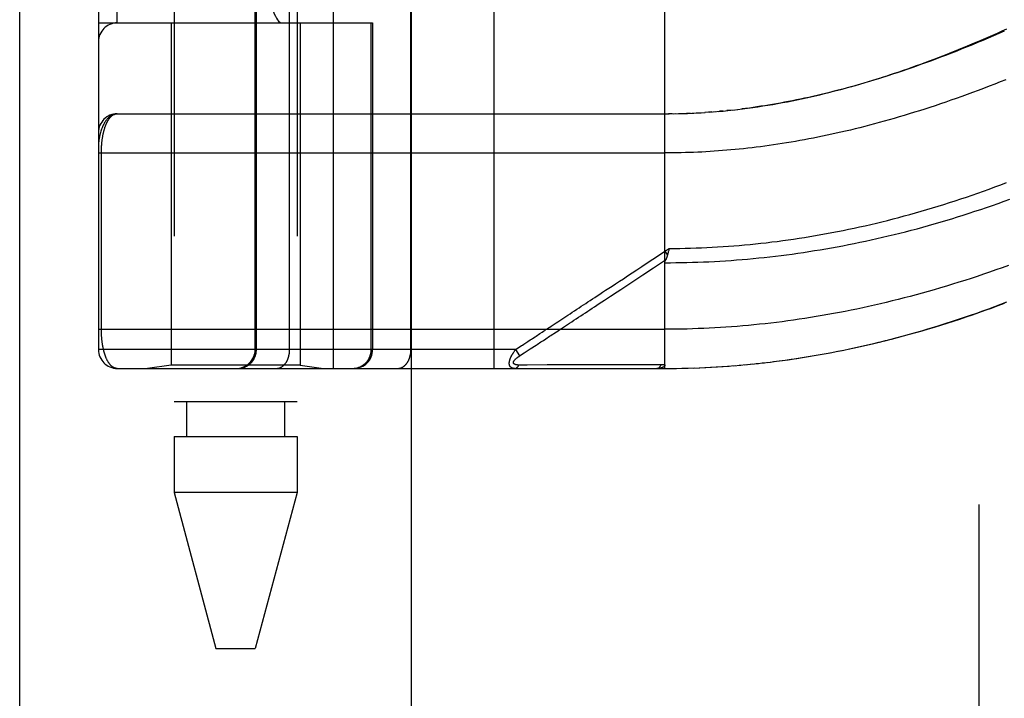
# Model space of a CAD drawing. Header units: inches. Extents: x 0 to 176, y 0 to 114.
# Tile 39 of 102: x 38.13 to 39.7, y 45.82 to 46.9. Entities that reach past the tile are written whole.
import ezdxf

# ---------------------------------------------------------------- set-up
doc = ezdxf.new("R2010")
doc.units = ezdxf.units.IN
doc.header["$LTSCALE"] = 9.696296
doc.header["$MEASUREMENT"] = 0
doc.linetypes.add('HIDDEN', pattern=[0.2, 0.1, -0.1])
doc.layers.get('0').update_dxf_attribs({"linetype": 'CONTINUOUS'})
doc.layers.add('DOOR_ASSEMBLY', color=7, linetype='CONTINUOUS')
doc.layers.add('SUBPANEL', color=7, linetype='CONTINUOUS')

msp = doc.modelspace()

# ---------------------------------------------------------------- linework, layer by layer
at = {"color": 3, "linetype": 'Continuous'}
msp.add_line((38.1258, 26.1895), (38.1258, 89.1933), dxfattribs=at)
at = {"layer": 'DOOR_ASSEMBLY', "color": 3, "linetype": 'Continuous'}
msp.add_line((38.7508, 26.4395), (38.7508, 85.7895), dxfattribs=at)
at = {"layer": 'DOOR_ASSEMBLY', "color": 8, "linetype": 'HIDDEN'}
for p, q in [((38.6265, 46.3466), (38.6265, 49.0491)), ((38.883, 46.3466), (38.883, 49.0491)), ((38.2515, 49.0191), (38.2515, 46.3766)), ((38.5015, 46.3766), (38.5015, 49.0191)), ((38.5035, 46.3766), (38.5035, 49.0191)), ((38.5565, 46.3766), (38.5565, 49.0191)), ((38.7501, 46.3766), (38.7501, 49.0191)), ((38.2815, 46.8978), (38.2815, 48.4978)), ((38.594, 48.4978), (38.594, 46.8978)), ((38.6399, 48.4978), (38.6399, 46.8978)), ((38.3723, 47.5273), (38.3723, 46.2934)), ((38.5683, 47.5273), (38.5683, 46.2934)), ((39.1553, 46.3466), (39.1553, 47.0113)), ((38.2515, 46.8978), (38.689, 46.8978)), ((38.3673, 46.8978), (38.3673, 46.3519)), ((38.5733, 46.8978), (38.5733, 46.3519)), ((38.6867, 46.3766), (38.6867, 46.8978)), ((38.689, 46.8978), (38.689, 46.3766)), ((39.2635, 46.7588), (39.272, 46.7598)), ((38.2815, 46.7528), (39.1553, 46.7528)), ((39.1668, 46.7529), (39.161, 46.7529)), ((39.1696, 46.7529), (39.1783, 46.7531)), ((39.1768, 46.7531), (39.1841, 46.7533)), ((39.1956, 46.7537), (39.1899, 46.7535)), ((39.1984, 46.7538), (39.2072, 46.7542)), ((39.2055, 46.7541), (39.213, 46.7545)), ((39.2126, 46.7545), (39.2196, 46.755)), ((39.2266, 46.7554), (39.2189, 46.7549)), ((39.2305, 46.7557), (39.2247, 46.7553)), ((39.2266, 46.7554), (39.2364, 46.7562)), ((39.2337, 46.756), (39.2423, 46.7567)), ((39.2482, 46.7572), (39.2423, 46.7567)), ((39.2601, 46.7584), (39.2541, 46.7578)), ((38.2515, 46.6903), (39.1553, 46.6903)), ((38.2561, 46.4083), (38.2561, 46.6903)), ((39.1553, 46.5334), (39.1621, 46.5379)), ((39.1553, 46.5334), (39.1594, 46.5271)), ((39.1611, 46.5336), (39.1608, 46.5324)), ((39.1614, 46.5348), (39.1611, 46.5336)), ((39.1621, 46.5379), (39.1614, 46.5348)), ((39.079, 46.4687), (39.0848, 46.4725)), ((38.9905, 46.4105), (39.0033, 46.4189)), ((38.2515, 46.4091), (39.1553, 46.4091)), ((38.9405, 46.3777), (38.9497, 46.3837)), ((38.917, 46.3766), (38.2515, 46.3766)), ((38.917, 46.3766), (38.9195, 46.3783)), ((38.917, 46.3766), (38.9236, 46.3666)), ((38.9195, 46.3783), (38.9219, 46.3799)), ((38.9219, 46.3799), (38.9243, 46.3814)), ((38.9236, 46.3666), (38.931, 46.3715)), ((38.931, 46.3715), (38.9389, 46.3767)), ((38.9389, 46.3767), (38.9405, 46.3777)), ((38.3673, 46.3519), (38.3298, 46.3466)), ((38.5733, 46.3519), (38.3673, 46.3519)), ((38.5733, 46.3519), (38.6108, 46.3466)), ((38.9268, 46.3521), (38.9224, 46.3521)), ((38.9357, 46.3521), (38.9268, 46.3521)), ((38.9675, 46.3522), (38.9357, 46.3521)), ((38.9726, 46.3522), (38.9675, 46.3522)), ((39.1367, 46.3523), (39.1252, 46.3523)), ((39.1493, 46.3523), (39.1367, 46.3523)), ((39.2463, 46.3496), (39.258, 46.3504)), ((39.2554, 46.3502), (39.2673, 46.3511)), ((39.2645, 46.3509), (39.2767, 46.3519)), ((39.2737, 46.3517), (39.2861, 46.3528)), ((39.2829, 46.3525), (39.2955, 46.3537)), ((39.292, 46.3534), (39.3049, 46.3547)), ((39.3012, 46.3543), (39.3144, 46.3557)), ((39.3104, 46.3553), (39.3238, 46.3568)), ((39.3196, 46.3563), (39.3333, 46.358)), ((39.3288, 46.3575), (39.3427, 46.3593)), ((39.338, 46.3587), (39.3522, 46.3606)), ((38.2815, 46.3466), (39.1553, 46.3466)), ((39.1553, 46.3466), (39.1645, 46.3466)), ((39.1644, 46.3466), (39.1739, 46.3467)), ((39.1735, 46.3467), (39.1832, 46.3469)), ((39.1825, 46.3469), (39.1925, 46.3471)), ((39.1916, 46.3471), (39.2018, 46.3474)), ((39.2007, 46.3473), (39.2112, 46.3477)), ((39.2098, 46.3477), (39.2205, 46.3481)), ((39.2189, 46.3481), (39.2299, 46.3486)), ((39.228, 46.3485), (39.2392, 46.3491)), ((39.2372, 46.349), (39.2486, 46.3497)), ((38.5683, 46.2934), (38.3723, 46.2934)), ((38.392, 46.2934), (38.392, 46.2383)), ((38.5486, 46.2934), (38.5486, 46.2383)), ((38.3723, 46.2383), (38.3723, 46.1489)), ((38.3723, 46.2383), (38.5683, 46.2383)), ((38.5683, 46.2383), (38.5683, 46.1489)), ((38.3723, 46.1489), (38.439, 45.8997)), ((38.5683, 46.1489), (38.3723, 46.1489)), ((38.5683, 46.1489), (38.5015, 45.8997)), ((38.439, 45.8997), (38.5015, 45.8997))]:
    msp.add_line(p, q, dxfattribs=at)
for points in [[(39.2714, 46.7597), (39.2794, 46.7607), (39.2874, 46.7617), (39.2955, 46.7628), (39.3035, 46.764), (39.3115, 46.7652), (39.3195, 46.7665), (39.3274, 46.7678), (39.3352, 46.7692), (39.3431, 46.7706), (39.3508, 46.772), (39.3584, 46.7735), (39.366, 46.7751), (39.3735, 46.7766), (39.3808, 46.7782), (39.3882, 46.7799), (39.3954, 46.7815), (39.4026, 46.7832), (39.4098, 46.785), (39.417, 46.7867), (39.4241, 46.7886), (39.4312, 46.7904), (39.4383, 46.7923), (39.4454, 46.7942), (39.4524, 46.7962), (39.4594, 46.7981), (39.4665, 46.8002), (39.4734, 46.8022), (39.4804, 46.8043), (39.4874, 46.8064), (39.4943, 46.8086), (39.5013, 46.8108), (39.5082, 46.813), (39.5151, 46.8153), (39.522, 46.8176), (39.529, 46.8199), (39.5359, 46.8223), (39.5428, 46.8247), (39.5498, 46.8271), (39.5568, 46.8296), (39.5637, 46.8321), (39.5707, 46.8347), (39.5778, 46.8373), (39.5848, 46.8399), (39.5918, 46.8426), (39.5989, 46.8453), (39.606, 46.8481), (39.6131, 46.8509), (39.6203, 46.8538), (39.6274, 46.8567), (39.6347, 46.8596), (39.6419, 46.8626), (39.6492, 46.8657), (39.6565, 46.8688), (39.6638, 46.8719), (39.6712, 46.8751), (39.6786, 46.8783), (39.686, 46.8816), (39.6935, 46.8849), (39.701, 46.8883)], [(39.697, 46.8847), (39.6884, 46.8809), (39.6798, 46.8772), (39.6713, 46.8735), (39.6628, 46.8699), (39.6544, 46.8664), (39.646, 46.8629), (39.6376, 46.8595), (39.6293, 46.8562), (39.6211, 46.8529), (39.6129, 46.8497), (39.6047, 46.8465), (39.5966, 46.8434), (39.5886, 46.8404), (39.5806, 46.8374), (39.5727, 46.8345), (39.5648, 46.8317), (39.557, 46.8289), (39.5492, 46.8262), (39.5415, 46.8235), (39.5339, 46.8209), (39.5262, 46.8183), (39.5187, 46.8159), (39.5112, 46.8134), (39.5037, 46.8111), (39.4964, 46.8087), (39.489, 46.8065), (39.4817, 46.8043), (39.4745, 46.8021), (39.4673, 46.8), (39.4602, 46.798), (39.4531, 46.796), (39.446, 46.7941), (39.4391, 46.7922), (39.4321, 46.7904), (39.4252, 46.7886), (39.4184, 46.7869), (39.4116, 46.7852), (39.4048, 46.7836), (39.3981, 46.782), (39.3915, 46.7805), (39.3849, 46.779), (39.3783, 46.7776), (39.3717, 46.7762), (39.3652, 46.7748), (39.3588, 46.7735), (39.3524, 46.7723), (39.346, 46.7711), (39.3397, 46.7699), (39.3333, 46.7688), (39.3271, 46.7677), (39.3208, 46.7666), (39.3146, 46.7656), (39.3085, 46.7647), (39.3023, 46.7638)], [(39.6995, 46.8071), (39.6905, 46.8035), (39.6816, 46.8), (39.6727, 46.7966), (39.6639, 46.7932), (39.6551, 46.7899), (39.6463, 46.7866), (39.6377, 46.7835), (39.629, 46.7803), (39.6204, 46.7773), (39.6119, 46.7743), (39.6034, 46.7714), (39.5949, 46.7685), (39.5866, 46.7657), (39.5782, 46.7629), (39.5699, 46.7603), (39.5617, 46.7576), (39.5535, 46.7551), (39.5453, 46.7526), (39.5372, 46.7501), (39.5292, 46.7477), (39.5212, 46.7454), (39.5132, 46.7431), (39.5053, 46.7409), (39.4975, 46.7387), (39.4897, 46.7366), (39.4819, 46.7346), (39.4742, 46.7326), (39.4665, 46.7306), (39.4589, 46.7287), (39.4514, 46.7269), (39.4438, 46.7251), (39.4363, 46.7234), (39.4289, 46.7217), (39.4215, 46.7201), (39.4141, 46.7185), (39.4068, 46.7169), (39.3995, 46.7155), (39.3923, 46.714), (39.3851, 46.7126), (39.3779, 46.7113), (39.3708, 46.71), (39.3637, 46.7087), (39.3566, 46.7075), (39.3496, 46.7064), (39.3426, 46.7052), (39.3356, 46.7042), (39.3286, 46.7031), (39.3217, 46.7021), (39.3149, 46.7012), (39.308, 46.7003)], [(39.2409, 46.7566), (39.2482, 46.7572), (39.2557, 46.758), (39.266, 46.7591)], [(39.3023, 46.7638), (39.2962, 46.7629), (39.2901, 46.762), (39.2841, 46.7612), (39.278, 46.7605)], [(38.2815, 46.7528), (38.2809, 46.7528), (38.2802, 46.7528), (38.2795, 46.7527), (38.2788, 46.7526), (38.2781, 46.7525), (38.2775, 46.7524), (38.2768, 46.7522), (38.2761, 46.752), (38.2754, 46.7517), (38.2747, 46.7515), (38.274, 46.7512), (38.2733, 46.7508), (38.2726, 46.7505), (38.2719, 46.7501), (38.2711, 46.7496), (38.2704, 46.7491), (38.2697, 46.7486), (38.269, 46.748), (38.2683, 46.7474), (38.2676, 46.7468), (38.2669, 46.7461), (38.2662, 46.7453), (38.2655, 46.7446), (38.2648, 46.7437), (38.2641, 46.7428), (38.2634, 46.7419), (38.2626, 46.7409), (38.262, 46.7398), (38.2613, 46.7387), (38.2606, 46.7374), (38.2599, 46.7362), (38.2592, 46.7348), (38.2585, 46.7334), (38.2579, 46.7319), (38.2572, 46.7302), (38.2565, 46.7285), (38.2559, 46.7267), (38.2553, 46.7248), (38.2547, 46.7227), (38.2542, 46.7207), (38.2537, 46.7188), (38.2533, 46.717), (38.253, 46.7153), (38.2527, 46.7138), (38.2524, 46.7124), (38.2522, 46.7111), (38.2521, 46.7099), (38.2519, 46.7089), (38.2518, 46.7079), (38.2517, 46.707), (38.2517, 46.7062), (38.2516, 46.7054), (38.2516, 46.7047), (38.2515, 46.7041), (38.2515, 46.7034), (38.2515, 46.7028)], [(38.2561, 46.6903), (38.2561, 46.6912), (38.2561, 46.692), (38.2561, 46.6928), (38.2562, 46.6936), (38.2562, 46.6944), (38.2562, 46.6953), (38.2562, 46.6961), (38.2563, 46.6969), (38.2563, 46.6978), (38.2563, 46.6986), (38.2564, 46.6994), (38.2564, 46.7003), (38.2565, 46.7011), (38.2565, 46.702), (38.2566, 46.7028), (38.2567, 46.7037), (38.2567, 46.7045), (38.2568, 46.7054), (38.2569, 46.7063), (38.257, 46.7071), (38.2571, 46.708), (38.2572, 46.7089), (38.2573, 46.7098), (38.2574, 46.7107), (38.2575, 46.7116), (38.2576, 46.7124), (38.2578, 46.7133), (38.2579, 46.7142), (38.2581, 46.7151), (38.2582, 46.716), (38.2584, 46.7169), (38.2585, 46.7177), (38.2587, 46.7186), (38.2588, 46.7195), (38.259, 46.7204), (38.2592, 46.7212), (38.2594, 46.7221), (38.2596, 46.7229), (38.2598, 46.7238), (38.26, 46.7246), (38.2602, 46.7255), (38.2604, 46.7263), (38.2607, 46.7271), (38.2609, 46.728), (38.2612, 46.7288), (38.2614, 46.7296), (38.2617, 46.7304), (38.2619, 46.7312), (38.2622, 46.732), (38.2625, 46.7328), (38.2628, 46.7336), (38.2631, 46.7344), (38.2634, 46.7351), (38.2637, 46.7359), (38.264, 46.7366), (38.2643, 46.7374), (38.2647, 46.7381), (38.265, 46.7388), (38.2653, 46.7395), (38.2657, 46.7402), (38.2661, 46.7409), (38.2664, 46.7415), (38.2668, 46.7422), (38.2672, 46.7428), (38.2676, 46.7434), (38.268, 46.7441), (38.2684, 46.7447), (38.2689, 46.7452), (38.2693, 46.7458), (38.2697, 46.7463), (38.2702, 46.7469), (38.2706, 46.7474), (38.2711, 46.7479), (38.2716, 46.7483), (38.2721, 46.7488), (38.2725, 46.7492), (38.273, 46.7496), (38.2736, 46.75), (38.2741, 46.7504), (38.2746, 46.7507), (38.2751, 46.7511), (38.2757, 46.7514), (38.2762, 46.7516), (38.2768, 46.7519), (38.2773, 46.7521), (38.2779, 46.7523), (38.2785, 46.7525), (38.2791, 46.7526), (38.2797, 46.7527), (38.2803, 46.7528), (38.2809, 46.7528), (38.2815, 46.7528)], [(39.1553, 46.7528), (39.1624, 46.7529), (39.1725, 46.753)], [(39.184, 46.7533), (39.1912, 46.7535), (39.2014, 46.7539)], [(39.308, 46.7003), (39.3012, 46.6994), (39.2944, 46.6986), (39.2876, 46.6978), (39.2808, 46.6971), (39.2741, 46.6964), (39.2674, 46.6957), (39.2607, 46.6951), (39.254, 46.6945), (39.2473, 46.694), (39.2407, 46.6935), (39.2341, 46.693), (39.2275, 46.6926), (39.2209, 46.6922), (39.2143, 46.6918), (39.2077, 46.6915), (39.2011, 46.6912), (39.1945, 46.691), (39.188, 46.6908), (39.1814, 46.6906), (39.1749, 46.6905), (39.1684, 46.6904), (39.1618, 46.6904), (39.1553, 46.6903)], [(39.1621, 46.5379), (39.1707, 46.538), (39.1793, 46.5381), (39.1878, 46.5383), (39.1964, 46.5385), (39.205, 46.5388), (39.2136, 46.5391), (39.2222, 46.5395), (39.2308, 46.5399), (39.2395, 46.5404), (39.2481, 46.541), (39.2567, 46.5415), (39.2653, 46.5422), (39.2739, 46.5429), (39.2826, 46.5437), (39.2912, 46.5445), (39.2999, 46.5453), (39.3085, 46.5463), (39.3172, 46.5472), (39.3259, 46.5483), (39.3346, 46.5493), (39.3433, 46.5505), (39.352, 46.5517), (39.3607, 46.5529), (39.3694, 46.5542), (39.3781, 46.5556), (39.3869, 46.557), (39.3957, 46.5585), (39.4044, 46.56), (39.4132, 46.5616), (39.422, 46.5632), (39.4308, 46.5649), (39.4396, 46.5667), (39.4485, 46.5685), (39.4573, 46.5704), (39.4661, 46.5723), (39.475, 46.5743), (39.4839, 46.5763), (39.4928, 46.5784), (39.5017, 46.5806), (39.5106, 46.5828), (39.5195, 46.5851), (39.5285, 46.5874), (39.5374, 46.5898), (39.5464, 46.5922), (39.5554, 46.5948), (39.5644, 46.5973), (39.5734, 46.6), (39.5824, 46.6026), (39.5914, 46.6054), (39.6004, 46.6082), (39.6095, 46.6111), (39.6185, 46.614), (39.6276, 46.617), (39.6367, 46.62), (39.6457, 46.6232), (39.6548, 46.6263), (39.6639, 46.6295), (39.673, 46.6328), (39.6821, 46.6362), (39.6912, 46.6396), (39.7003, 46.643)], [(39.1553, 46.5153), (39.1641, 46.5153), (39.1728, 46.5154), (39.1816, 46.5155), (39.1904, 46.5157), (39.1992, 46.5159), (39.208, 46.5162), (39.2168, 46.5165), (39.2256, 46.5169), (39.2344, 46.5174), (39.2432, 46.5179), (39.2521, 46.5184), (39.2609, 46.519), (39.2697, 46.5197), (39.2786, 46.5204), (39.2874, 46.5211), (39.2963, 46.5219), (39.3051, 46.5228), (39.314, 46.5237), (39.3229, 46.5247), (39.3318, 46.5257), (39.3407, 46.5268), (39.3496, 46.528), (39.3585, 46.5291), (39.3674, 46.5304), (39.3764, 46.5317), (39.3853, 46.5331), (39.3943, 46.5345), (39.4032, 46.5359), (39.4122, 46.5374), (39.4212, 46.539), (39.4302, 46.5407), (39.4392, 46.5424), (39.4483, 46.5441), (39.4573, 46.5459), (39.4664, 46.5478), (39.4754, 46.5497), (39.4845, 46.5517), (39.4936, 46.5537), (39.5027, 46.5558), (39.5119, 46.5579), (39.521, 46.5601), (39.5301, 46.5624), (39.5393, 46.5647), (39.5485, 46.5671), (39.5577, 46.5695), (39.5669, 46.572), (39.5761, 46.5746), (39.5853, 46.5772), (39.5945, 46.5799), (39.6038, 46.5826), (39.613, 46.5854), (39.6223, 46.5883), (39.6315, 46.5912), (39.6408, 46.5941), (39.6501, 46.5972), (39.6594, 46.6003), (39.6687, 46.6034), (39.678, 46.6066), (39.6873, 46.6099), (39.6966, 46.6132), (39.7059, 46.6166)], [(39.0219, 46.4457), (39.029, 46.4504), (39.0326, 46.4527), (39.0362, 46.4551), (39.0399, 46.4575), (39.0436, 46.46), (39.0475, 46.4625), (39.0517, 46.4652), (39.056, 46.4681), (39.0607, 46.4712), (39.0657, 46.4744), (39.071, 46.4779), (39.0766, 46.4817), (39.0827, 46.4856), (39.0891, 46.4898), (39.0959, 46.4943), (39.103, 46.499), (39.1106, 46.504), (39.1186, 46.5092), (39.1271, 46.5148), (39.136, 46.5207), (39.1454, 46.5269), (39.1553, 46.5334)], [(39.1594, 46.5271), (39.1592, 46.5265), (39.159, 46.5259), (39.1588, 46.5254), (39.1586, 46.5248), (39.1585, 46.5243), (39.1583, 46.5237), (39.1581, 46.5232), (39.1578, 46.5226), (39.1576, 46.5221), (39.1574, 46.5216), (39.1572, 46.5211), (39.157, 46.5206), (39.1567, 46.5201)], [(39.1608, 46.5324), (39.1605, 46.5312), (39.1603, 46.5306), (39.1602, 46.53), (39.16, 46.5294), (39.1599, 46.5288), (39.1597, 46.5282), (39.1595, 46.5277), (39.1594, 46.5271)], [(39.1201, 46.4957), (39.1373, 46.507), (39.1565, 46.5196)], [(39.1553, 46.5153), (39.1553, 46.5155), (39.1553, 46.5157), (39.1553, 46.5159), (39.1553, 46.5161), (39.1554, 46.5163), (39.1554, 46.5165), (39.1554, 46.5167), (39.1555, 46.5169), (39.1555, 46.5172), (39.1556, 46.5174), (39.1557, 46.5176), (39.1557, 46.5178), (39.1558, 46.518), (39.1559, 46.5183), (39.156, 46.5185), (39.1561, 46.5187), (39.1562, 46.5189), (39.1563, 46.5192), (39.1564, 46.5194), (39.1567, 46.5201)], [(39.7035, 46.5108), (39.6935, 46.5072), (39.6835, 46.5037), (39.6736, 46.5002), (39.6636, 46.4968), (39.6537, 46.4935), (39.6439, 46.4903), (39.634, 46.4871), (39.6242, 46.484), (39.6144, 46.4809), (39.6046, 46.4779), (39.5949, 46.475), (39.5852, 46.4722), (39.5755, 46.4694), (39.5659, 46.4667), (39.5562, 46.4641), (39.5467, 46.4615), (39.5371, 46.459), (39.5276, 46.4566), (39.5181, 46.4542), (39.5086, 46.4519), (39.4992, 46.4497), (39.4898, 46.4475), (39.4804, 46.4454), (39.471, 46.4434), (39.4617, 46.4414), (39.4524, 46.4395), (39.4431, 46.4376), (39.4338, 46.4358), (39.4246, 46.4341), (39.4154, 46.4324), (39.4062, 46.4308), (39.397, 46.4292), (39.3879, 46.4278), (39.3787, 46.4263), (39.3696, 46.425), (39.3606, 46.4236), (39.3515, 46.4224), (39.3425, 46.4212), (39.3334, 46.4201), (39.3244, 46.419), (39.3154, 46.418), (39.3064, 46.417), (39.2975, 46.4161), (39.2885, 46.4152), (39.2796, 46.4144), (39.2706, 46.4137), (39.2617, 46.413), (39.2528, 46.4124), (39.2439, 46.4118), (39.235, 46.4113), (39.2262, 46.4108), (39.2173, 46.4104)], [(39.0848, 46.4725), (39.0978, 46.481), (39.1201, 46.4957)], [(39.0033, 46.4189), (39.0067, 46.4212), (39.0102, 46.4235), (39.0138, 46.4259), (39.0175, 46.4283), (39.0212, 46.4307), (39.0249, 46.4331), (39.0285, 46.4355), (39.0322, 46.4379), (39.0358, 46.4403), (39.0395, 46.4427), (39.0431, 46.4451), (39.0469, 46.4476), (39.0507, 46.4501), (39.0548, 46.4528), (39.059, 46.4555), (39.0635, 46.4585), (39.0683, 46.4617), (39.079, 46.4687)], [(38.9738, 46.4141), (38.9789, 46.4174), (38.9816, 46.4192), (38.9845, 46.4211), (38.9875, 46.4231), (38.9907, 46.4251), (38.9939, 46.4272), (38.9971, 46.4294), (39.0005, 46.4316), (39.004, 46.4339), (39.0075, 46.4362), (39.0111, 46.4386), (39.0147, 46.4409), (39.0183, 46.4433), (39.0219, 46.4457)], [(39.3473, 46.3599), (39.3566, 46.3612), (39.3658, 46.3626), (39.3751, 46.364), (39.3844, 46.3655), (39.3938, 46.3671), (39.4031, 46.3687), (39.4125, 46.3704), (39.4219, 46.3722), (39.4313, 46.374), (39.4407, 46.3759), (39.4501, 46.3779), (39.4596, 46.3799), (39.4691, 46.382), (39.4786, 46.3842), (39.4881, 46.3864), (39.4977, 46.3887), (39.5072, 46.3911), (39.5168, 46.3935), (39.5265, 46.3961), (39.5361, 46.3986), (39.5458, 46.4013), (39.5555, 46.404), (39.5652, 46.4068), (39.5749, 46.4097), (39.5847, 46.4126), (39.5945, 46.4156), (39.6043, 46.4187), (39.6141, 46.4219), (39.6238, 46.4251), (39.6335, 46.4283), (39.6432, 46.4316), (39.6529, 46.435), (39.6626, 46.4384), (39.6722, 46.4419), (39.6818, 46.4454), (39.6914, 46.449), (39.7009, 46.4526)], [(39.3522, 46.3606), (39.3617, 46.362), (39.3712, 46.3634), (39.3808, 46.3649), (39.3903, 46.3665), (39.3999, 46.3681), (39.4095, 46.3699), (39.4191, 46.3716), (39.4287, 46.3735), (39.4384, 46.3754), (39.448, 46.3774), (39.4577, 46.3795), (39.4674, 46.3816), (39.4772, 46.3838), (39.4869, 46.386), (39.4967, 46.3884), (39.5065, 46.3908), (39.5163, 46.3933), (39.5262, 46.3958), (39.536, 46.3985), (39.5459, 46.4012), (39.5559, 46.4039), (39.5658, 46.4068), (39.5758, 46.4097), (39.5858, 46.4127), (39.5958, 46.4158), (39.6058, 46.4189), (39.6159, 46.4221), (39.626, 46.4254), (39.6361, 46.4288), (39.6462, 46.4322), (39.6564, 46.4357), (39.6665, 46.4393), (39.6767, 46.443), (39.687, 46.4468), (39.6972, 46.4506)], [(38.9558, 46.4022), (38.9596, 46.4047), (38.9615, 46.406), (38.9635, 46.4072), (38.9654, 46.4085), (38.9674, 46.4098), (38.9694, 46.4112), (38.9716, 46.4126), (38.9738, 46.4141)], [(38.2815, 46.3466), (38.2809, 46.3466), (38.2803, 46.3467), (38.2797, 46.3467), (38.2791, 46.3468), (38.2786, 46.347), (38.278, 46.3471), (38.2774, 46.3473), (38.2769, 46.3475), (38.2763, 46.3477), (38.2758, 46.348), (38.2753, 46.3483), (38.2747, 46.3486), (38.2742, 46.3489), (38.2737, 46.3493), (38.2732, 46.3496), (38.2727, 46.35), (38.2723, 46.3505), (38.2718, 46.3509), (38.2713, 46.3513), (38.2709, 46.3518), (38.2704, 46.3523), (38.27, 46.3528), (38.2695, 46.3533), (38.2691, 46.3539), (38.2687, 46.3544), (38.2683, 46.355), (38.2679, 46.3556), (38.2675, 46.3562), (38.2671, 46.3568), (38.2667, 46.3574), (38.2664, 46.3581), (38.266, 46.3587), (38.2656, 46.3594), (38.2653, 46.36), (38.265, 46.3607), (38.2646, 46.3614), (38.2643, 46.3621), (38.264, 46.3628), (38.2637, 46.3636), (38.2634, 46.3643), (38.2631, 46.3651), (38.2628, 46.3658), (38.2625, 46.3666), (38.2622, 46.3673), (38.262, 46.3681), (38.2617, 46.3689), (38.2615, 46.3697), (38.2612, 46.3705), (38.261, 46.3713), (38.2607, 46.3721), (38.2605, 46.3729), (38.2603, 46.3737), (38.2601, 46.3745), (38.2599, 46.3754), (38.2597, 46.3762), (38.2595, 46.377), (38.2593, 46.3779), (38.2591, 46.3787), (38.2589, 46.3796), (38.2588, 46.3804), (38.2586, 46.3813), (38.2584, 46.3821), (38.2583, 46.383), (38.2581, 46.3838), (38.258, 46.3847), (38.2579, 46.3856), (38.2577, 46.3864), (38.2576, 46.3873), (38.2575, 46.3882), (38.2574, 46.389), (38.2573, 46.3899), (38.2572, 46.3907), (38.2571, 46.3916), (38.257, 46.3925), (38.2569, 46.3933), (38.2568, 46.3942), (38.2567, 46.395), (38.2567, 46.3958), (38.2566, 46.3967), (38.2565, 46.3975), (38.2565, 46.3983), (38.2564, 46.3992), (38.2564, 46.4), (38.2563, 46.4008), (38.2563, 46.4017), (38.2563, 46.4025), (38.2562, 46.4033), (38.2562, 46.4041), (38.2562, 46.4049), (38.2562, 46.4058), (38.2561, 46.4066), (38.2561, 46.4074), (38.2561, 46.4083)], [(38.9443, 46.3946), (38.9481, 46.3971), (38.95, 46.3983), (38.9519, 46.3996), (38.9538, 46.4009), (38.9558, 46.4022)], [(38.9654, 46.394), (38.9673, 46.3953), (38.9693, 46.3966), (38.9713, 46.3979), (38.9733, 46.3992), (38.9753, 46.4006), (38.9775, 46.402), (38.9798, 46.4035), (38.9822, 46.4051), (38.9848, 46.4068), (38.9876, 46.4086), (38.9905, 46.4105)], [(39.2173, 46.4104), (39.2084, 46.4101), (39.1995, 46.4098), (39.1907, 46.4095), (39.1818, 46.4093), (39.173, 46.4092), (39.1641, 46.4091), (39.1553, 46.4091)], [(38.9243, 46.3814), (38.9266, 46.383), (38.9279, 46.3838)], [(38.9279, 46.3838), (38.9305, 46.3855), (38.9319, 46.3865)], [(38.9319, 46.3865), (38.9351, 46.3886), (38.9369, 46.3897)], [(38.9369, 46.3897), (38.9405, 46.3921), (38.9424, 46.3934), (38.9443, 46.3946)], [(38.9497, 46.3837), (38.9516, 46.385), (38.9536, 46.3863), (38.9555, 46.3875), (38.9575, 46.3888), (38.9595, 46.3901), (38.9614, 46.3914), (38.9654, 46.394)], [(38.4738, 46.3466), (38.4744, 46.3466), (38.4751, 46.3466), (38.4757, 46.3467), (38.4764, 46.3467), (38.477, 46.3468), (38.4777, 46.3468), (38.4783, 46.3469), (38.4789, 46.347), (38.4796, 46.3472), (38.4802, 46.3473), (38.4808, 46.3475), (38.4815, 46.3476), (38.4821, 46.3478), (38.4827, 46.348), (38.4833, 46.3482), (38.4839, 46.3484), (38.4845, 46.3486), (38.4851, 46.3489), (38.4857, 46.3491), (38.4863, 46.3494), (38.4869, 46.3497), (38.4875, 46.35), (38.4881, 46.3503), (38.4886, 46.3506), (38.4892, 46.3509), (38.4897, 46.3513), (38.4903, 46.3516), (38.4908, 46.352), (38.4913, 46.3524), (38.4918, 46.3528), (38.4924, 46.3532), (38.4929, 46.3536), (38.4934, 46.354), (38.4938, 46.3545), (38.4943, 46.3549), (38.4948, 46.3554), (38.4952, 46.3558), (38.4957, 46.3563), (38.4961, 46.3568), (38.4965, 46.3573), (38.4969, 46.3578), (38.4973, 46.3583), (38.4977, 46.3589), (38.4981, 46.3594), (38.4985, 46.3599), (38.4988, 46.3605), (38.4992, 46.361), (38.4995, 46.3616), (38.4998, 46.3622), (38.5001, 46.3627), (38.5004, 46.3633), (38.5007, 46.3639), (38.5009, 46.3645), (38.5012, 46.3651), (38.5014, 46.3657), (38.5017, 46.3663), (38.5019, 46.3669), (38.5021, 46.3676), (38.5023, 46.3682), (38.5025, 46.3688), (38.5026, 46.3695), (38.5028, 46.3701), (38.5029, 46.3707), (38.503, 46.3714), (38.5031, 46.372), (38.5032, 46.3727), (38.5033, 46.3733), (38.5033, 46.374), (38.5034, 46.3746), (38.5034, 46.3753), (38.5035, 46.3759), (38.5035, 46.3766)], [(38.5353, 46.3466), (38.5358, 46.3466), (38.5362, 46.3466), (38.5367, 46.3467), (38.5372, 46.3467), (38.5376, 46.3468), (38.5381, 46.3468), (38.5385, 46.3469), (38.539, 46.347), (38.5395, 46.3472), (38.5399, 46.3473), (38.5404, 46.3475), (38.5408, 46.3476), (38.5413, 46.3478), (38.5417, 46.348), (38.5421, 46.3482), (38.5426, 46.3484), (38.543, 46.3486), (38.5434, 46.3489), (38.5439, 46.3491), (38.5443, 46.3494), (38.5447, 46.3497), (38.5451, 46.35), (38.5455, 46.3503), (38.5459, 46.3506), (38.5463, 46.3509), (38.5467, 46.3513), (38.5471, 46.3516), (38.5475, 46.352), (38.5479, 46.3524), (38.5482, 46.3528), (38.5486, 46.3532), (38.549, 46.3536), (38.5493, 46.354), (38.5496, 46.3545), (38.55, 46.3549), (38.5503, 46.3554), (38.5506, 46.3558), (38.551, 46.3563), (38.5513, 46.3568), (38.5516, 46.3573), (38.5519, 46.3578), (38.5521, 46.3583), (38.5524, 46.3589), (38.5527, 46.3594), (38.553, 46.3599), (38.5532, 46.3605), (38.5535, 46.361), (38.5537, 46.3616), (38.5539, 46.3622), (38.5541, 46.3627), (38.5543, 46.3633), (38.5545, 46.3639), (38.5547, 46.3645), (38.5549, 46.3651), (38.5551, 46.3657), (38.5552, 46.3663), (38.5554, 46.3669), (38.5555, 46.3676), (38.5557, 46.3682), (38.5558, 46.3688), (38.5559, 46.3695), (38.556, 46.3701), (38.5561, 46.3707), (38.5562, 46.3714), (38.5563, 46.372), (38.5563, 46.3727), (38.5564, 46.3733), (38.5564, 46.374), (38.5565, 46.3746), (38.5565, 46.3753), (38.5565, 46.3759), (38.5565, 46.3766)], [(38.657, 46.3466), (38.6577, 46.3466), (38.6583, 46.3466), (38.659, 46.3467), (38.6596, 46.3467), (38.6603, 46.3468), (38.6609, 46.3468), (38.6615, 46.3469), (38.6622, 46.347), (38.6628, 46.3472), (38.6634, 46.3473), (38.6641, 46.3475), (38.6647, 46.3476), (38.6653, 46.3478), (38.6659, 46.348), (38.6666, 46.3482), (38.6672, 46.3484), (38.6678, 46.3486), (38.6684, 46.3489), (38.669, 46.3491), (38.6696, 46.3494), (38.6701, 46.3497), (38.6707, 46.35), (38.6713, 46.3503), (38.6719, 46.3506), (38.6724, 46.3509), (38.673, 46.3513), (38.6735, 46.3516), (38.674, 46.352), (38.6746, 46.3524), (38.6751, 46.3528), (38.6756, 46.3532), (38.6761, 46.3536), (38.6766, 46.354), (38.6771, 46.3545), (38.6775, 46.3549), (38.678, 46.3554), (38.6785, 46.3558), (38.6789, 46.3563), (38.6793, 46.3568), (38.6798, 46.3573), (38.6802, 46.3578), (38.6806, 46.3583), (38.681, 46.3589), (38.6813, 46.3594), (38.6817, 46.3599), (38.6821, 46.3605), (38.6824, 46.361), (38.6827, 46.3616), (38.683, 46.3622), (38.6833, 46.3627), (38.6836, 46.3633), (38.6839, 46.3639), (38.6842, 46.3645), (38.6844, 46.3651), (38.6847, 46.3657), (38.6849, 46.3663), (38.6851, 46.3669), (38.6853, 46.3676), (38.6855, 46.3682), (38.6857, 46.3688), (38.6858, 46.3695), (38.686, 46.3701), (38.6861, 46.3707), (38.6862, 46.3714), (38.6864, 46.372), (38.6864, 46.3727), (38.6865, 46.3733), (38.6866, 46.374), (38.6866, 46.3746), (38.6867, 46.3753), (38.6867, 46.3759), (38.6867, 46.3766)], [(38.7289, 46.3466), (38.7293, 46.3466), (38.7298, 46.3466), (38.7302, 46.3467), (38.7307, 46.3467), (38.7312, 46.3468), (38.7316, 46.3468), (38.7321, 46.3469), (38.7325, 46.347), (38.733, 46.3472), (38.7334, 46.3473), (38.7339, 46.3475), (38.7343, 46.3476), (38.7348, 46.3478), (38.7352, 46.348), (38.7357, 46.3482), (38.7361, 46.3484), (38.7365, 46.3486), (38.737, 46.3489), (38.7374, 46.3491), (38.7378, 46.3494), (38.7382, 46.3497), (38.7386, 46.35), (38.7391, 46.3503), (38.7395, 46.3506), (38.7399, 46.3509), (38.7402, 46.3513), (38.7406, 46.3516), (38.741, 46.352), (38.7414, 46.3524), (38.7418, 46.3528), (38.7421, 46.3532), (38.7425, 46.3536), (38.7428, 46.354), (38.7432, 46.3545), (38.7435, 46.3549), (38.7439, 46.3554), (38.7442, 46.3558), (38.7445, 46.3563), (38.7448, 46.3568), (38.7451, 46.3573), (38.7454, 46.3578), (38.7457, 46.3583), (38.746, 46.3589), (38.7462, 46.3594), (38.7465, 46.3599), (38.7467, 46.3605), (38.747, 46.361), (38.7472, 46.3616), (38.7474, 46.3622), (38.7477, 46.3627), (38.7479, 46.3633), (38.7481, 46.3639), (38.7483, 46.3645), (38.7484, 46.3651), (38.7486, 46.3657), (38.7488, 46.3663), (38.7489, 46.3669), (38.7491, 46.3676), (38.7492, 46.3682), (38.7493, 46.3688), (38.7495, 46.3695), (38.7496, 46.3701), (38.7497, 46.3707), (38.7497, 46.3714), (38.7498, 46.372), (38.7499, 46.3727), (38.7499, 46.3733), (38.75, 46.374), (38.75, 46.3746), (38.75, 46.3753), (38.7501, 46.3759), (38.7501, 46.3766)], [(38.9158, 46.3466), (38.9153, 46.3466), (38.9149, 46.3466), (38.9145, 46.3466), (38.9141, 46.3467), (38.9137, 46.3467), (38.9134, 46.3468), (38.9131, 46.3469), (38.9127, 46.3469), (38.9124, 46.347), (38.9121, 46.3471), (38.9119, 46.3472), (38.9116, 46.3473), (38.9113, 46.3474), (38.9111, 46.3475), (38.9108, 46.3477), (38.9106, 46.3478), (38.9104, 46.3479), (38.9102, 46.3481), (38.91, 46.3482), (38.9098, 46.3483), (38.9096, 46.3485), (38.9095, 46.3486), (38.9093, 46.3488), (38.9091, 46.3489), (38.909, 46.3491), (38.9088, 46.3493), (38.9087, 46.3494), (38.9086, 46.3496), (38.9084, 46.3498), (38.9083, 46.35), (38.9082, 46.3502), (38.9081, 46.3504), (38.908, 46.3505), (38.9079, 46.3507), (38.9078, 46.3509), (38.9077, 46.3511), (38.9076, 46.3513), (38.9076, 46.3516), (38.9075, 46.3518), (38.9074, 46.352), (38.9074, 46.3522), (38.9073, 46.3524), (38.9073, 46.3527), (38.9072, 46.3529), (38.9072, 46.3531), (38.9072, 46.3534), (38.9071, 46.3536), (38.9071, 46.3539), (38.9071, 46.3541), (38.9071, 46.3544), (38.9071, 46.3546), (38.9071, 46.3549), (38.9071, 46.3552), (38.9071, 46.3554), (38.9071, 46.3557), (38.9071, 46.356), (38.9071, 46.3563), (38.9072, 46.3566), (38.9072, 46.3568), (38.9073, 46.3571), (38.9073, 46.3574), (38.9074, 46.3578), (38.9074, 46.3581), (38.9075, 46.3584), (38.9075, 46.3587), (38.9076, 46.359), (38.9077, 46.3593), (38.9078, 46.3597), (38.9079, 46.36), (38.908, 46.3604), (38.9081, 46.3607), (38.9082, 46.3611), (38.9083, 46.3614), (38.9085, 46.3618), (38.9086, 46.3622), (38.9087, 46.3625), (38.9089, 46.3629), (38.909, 46.3633), (38.9092, 46.3637), (38.9094, 46.3641), (38.9096, 46.3645), (38.9097, 46.3649), (38.9099, 46.3653), (38.9101, 46.3658), (38.9104, 46.3662), (38.9106, 46.3666), (38.9108, 46.3671), (38.9111, 46.3675), (38.9113, 46.368), (38.9116, 46.3685), (38.9119, 46.369), (38.9122, 46.3695), (38.9125, 46.37), (38.9128, 46.3705), (38.9131, 46.3711), (38.9135, 46.3716), (38.9139, 46.3722), (38.9142, 46.3728), (38.9147, 46.3734), (38.9151, 46.374), (38.9155, 46.3746), (38.916, 46.3753), (38.9165, 46.3759), (38.917, 46.3766)], [(38.9224, 46.3521), (38.922, 46.3521), (38.9215, 46.3521), (38.9211, 46.3521), (38.9207, 46.3521), (38.9204, 46.3521), (38.92, 46.3522), (38.9197, 46.3522), (38.9194, 46.3522), (38.919, 46.3523), (38.9188, 46.3523), (38.9185, 46.3523), (38.9182, 46.3524), (38.9179, 46.3524), (38.9177, 46.3525), (38.9175, 46.3526), (38.9172, 46.3526), (38.917, 46.3527), (38.9168, 46.3527), (38.9166, 46.3528), (38.9164, 46.3529), (38.9162, 46.3529), (38.9161, 46.353), (38.9159, 46.3531), (38.9157, 46.3532), (38.9156, 46.3532), (38.9154, 46.3533), (38.9153, 46.3534), (38.9152, 46.3535), (38.915, 46.3536), (38.9149, 46.3536), (38.9148, 46.3537), (38.9147, 46.3538), (38.9146, 46.3539), (38.9145, 46.354), (38.9144, 46.3541), (38.9143, 46.3542), (38.9142, 46.3543), (38.9142, 46.3544), (38.9141, 46.3545), (38.914, 46.3546), (38.914, 46.3547), (38.9139, 46.3548), (38.9139, 46.3549), (38.9138, 46.355), (38.9138, 46.3551), (38.9137, 46.3552), (38.9137, 46.3554), (38.9137, 46.3555), (38.9137, 46.3556), (38.9137, 46.3557), (38.9137, 46.3558), (38.9137, 46.356), (38.9137, 46.3561), (38.9137, 46.3562), (38.9137, 46.3564), (38.9137, 46.3565), (38.9137, 46.3566), (38.9138, 46.3568), (38.9138, 46.3569), (38.9138, 46.357), (38.9139, 46.3572), (38.9139, 46.3573), (38.914, 46.3575), (38.9141, 46.3576), (38.9141, 46.3578), (38.9142, 46.358), (38.9143, 46.3581), (38.9144, 46.3583), (38.9145, 46.3584), (38.9146, 46.3586), (38.9147, 46.3588), (38.9148, 46.3589), (38.9149, 46.3591), (38.915, 46.3593), (38.9152, 46.3595), (38.9153, 46.3597), (38.9155, 46.3598), (38.9156, 46.36), (38.9158, 46.3602), (38.916, 46.3604), (38.9161, 46.3606), (38.9163, 46.3608), (38.9165, 46.361), (38.9167, 46.3612), (38.917, 46.3614), (38.9172, 46.3617), (38.9174, 46.3619), (38.9177, 46.3621), (38.9179, 46.3623), (38.9182, 46.3626), (38.9185, 46.3628), (38.9188, 46.3631), (38.9191, 46.3633), (38.9194, 46.3636), (38.9197, 46.3639), (38.9201, 46.3641), (38.9205, 46.3644), (38.9209, 46.3647), (38.9213, 46.365), (38.9217, 46.3653), (38.9221, 46.3656), (38.9226, 46.3659), (38.9231, 46.3663), (38.9236, 46.3666)], [(38.9158, 46.3466), (38.916, 46.3466), (38.9162, 46.3466), (38.9164, 46.3466), (38.9167, 46.3467), (38.9169, 46.3467), (38.9171, 46.3468), (38.9173, 46.3468), (38.9175, 46.3469), (38.9178, 46.347), (38.918, 46.3471), (38.9182, 46.3472), (38.9184, 46.3473), (38.9186, 46.3474), (38.9188, 46.3476), (38.919, 46.3477), (38.9192, 46.3479), (38.9194, 46.348), (38.9196, 46.3482), (38.9198, 46.3484), (38.92, 46.3486), (38.9202, 46.3488), (38.9204, 46.349), (38.9206, 46.3492), (38.9208, 46.3494), (38.921, 46.3496), (38.9211, 46.3499), (38.9213, 46.3501), (38.9215, 46.3504), (38.9216, 46.3506), (38.9218, 46.3509), (38.922, 46.3512), (38.9221, 46.3515), (38.9223, 46.3518), (38.9224, 46.3521)], [(39.0168, 46.3522), (39.0141, 46.3522), (39.0114, 46.3522), (39.0088, 46.3522), (39.0062, 46.3522), (39.0036, 46.3522), (39.001, 46.3522), (38.9726, 46.3522)], [(39.0471, 46.3522), (39.0433, 46.3522), (39.0396, 46.3522), (39.0359, 46.3522), (39.0324, 46.3522), (39.029, 46.3522), (39.0257, 46.3522), (39.0226, 46.3522), (39.0168, 46.3522)], [(39.0778, 46.3522), (39.0738, 46.3522), (39.07, 46.3522), (39.0661, 46.3522), (39.0623, 46.3522), (39.0586, 46.3522), (39.0548, 46.3522), (39.0471, 46.3522)], [(39.1252, 46.3523), (39.1199, 46.3523), (39.1147, 46.3523), (39.1097, 46.3522), (39.1048, 46.3522), (39.0999, 46.3522), (39.0952, 46.3522), (39.0906, 46.3522), (39.0862, 46.3522), (39.0778, 46.3522)], [(39.1553, 46.3524), (39.1553, 46.3523), (39.1553, 46.3521), (39.1552, 46.352), (39.1552, 46.3518), (39.1552, 46.3517), (39.1552, 46.3515), (39.1551, 46.3514), (39.1551, 46.3512), (39.155, 46.3511), (39.155, 46.3509), (39.1549, 46.3508), (39.1548, 46.3507), (39.1548, 46.3505), (39.1547, 46.3504), (39.1546, 46.3503), (39.1545, 46.3502), (39.1544, 46.35), (39.1543, 46.3499), (39.1542, 46.3498), (39.1541, 46.3497), (39.1539, 46.3495), (39.1538, 46.3494), (39.1537, 46.3493), (39.1535, 46.3492), (39.1534, 46.3491), (39.1532, 46.3489), (39.153, 46.3488), (39.1528, 46.3487), (39.1526, 46.3486), (39.1525, 46.3485), (39.1522, 46.3484), (39.152, 46.3483), (39.1518, 46.3482), (39.1516, 46.3481), (39.1513, 46.348), (39.151, 46.3479), (39.1508, 46.3478), (39.1505, 46.3477), (39.1502, 46.3476), (39.1499, 46.3475), (39.1495, 46.3474), (39.1492, 46.3473), (39.1488, 46.3472), (39.1484, 46.3471), (39.1481, 46.347), (39.1476, 46.347), (39.1472, 46.3469), (39.1468, 46.3468), (39.1463, 46.3468), (39.1458, 46.3467), (39.1453, 46.3467), (39.1448, 46.3467), (39.1443, 46.3466), (39.1437, 46.3466), (39.1431, 46.3466), (39.1426, 46.3466)], [(39.1426, 46.3466), (39.1428, 46.3466), (39.143, 46.3466), (39.1432, 46.3466), (39.1435, 46.3467), (39.1437, 46.3467), (39.1439, 46.3468), (39.1441, 46.3468), (39.1444, 46.3469), (39.1446, 46.347), (39.1448, 46.3471), (39.145, 46.3472), (39.1452, 46.3473), (39.1454, 46.3475), (39.1457, 46.3476), (39.1459, 46.3478), (39.1461, 46.3479), (39.1463, 46.3481), (39.1465, 46.3483), (39.1467, 46.3484), (39.1469, 46.3486), (39.1471, 46.3488), (39.1473, 46.3491), (39.1474, 46.3493), (39.1476, 46.3495), (39.1478, 46.3498), (39.148, 46.35), (39.1482, 46.3503), (39.1483, 46.3505), (39.1485, 46.3508), (39.1487, 46.3511), (39.1488, 46.3514), (39.149, 46.3517), (39.1491, 46.352), (39.1493, 46.3523)], [(39.1553, 46.3524), (39.1543, 46.3524), (39.1533, 46.3523), (39.1523, 46.3523), (39.1513, 46.3523), (39.1503, 46.3523), (39.1493, 46.3523)]]:
    msp.add_lwpolyline(points, dxfattribs=at)
for centre, start, end in [((38.2815, 46.8678), 90, 180), ((38.2815, 46.7228), 90.0001, 180), ((38.2815, 46.3766), 180, 270), ((38.4715, 46.3766), 270, 360), ((38.659, 46.3766), 270, 360)]:
    msp.add_arc(centre, 0.03, start, end, dxfattribs=at)
msp.add_ellipse((38.5444, 47.1478), major_axis=(0, 0.25), ratio=0.146965, start_param=1.570796, end_param=3.141593, dxfattribs=at)
at = {"layer": 'SUBPANEL', "color": 8, "linetype": 'HIDDEN'}
msp.add_line((39.657, 29.6458), (39.657, 82.5833), dxfattribs=at)

doc.saveas('drawing.dxf')
